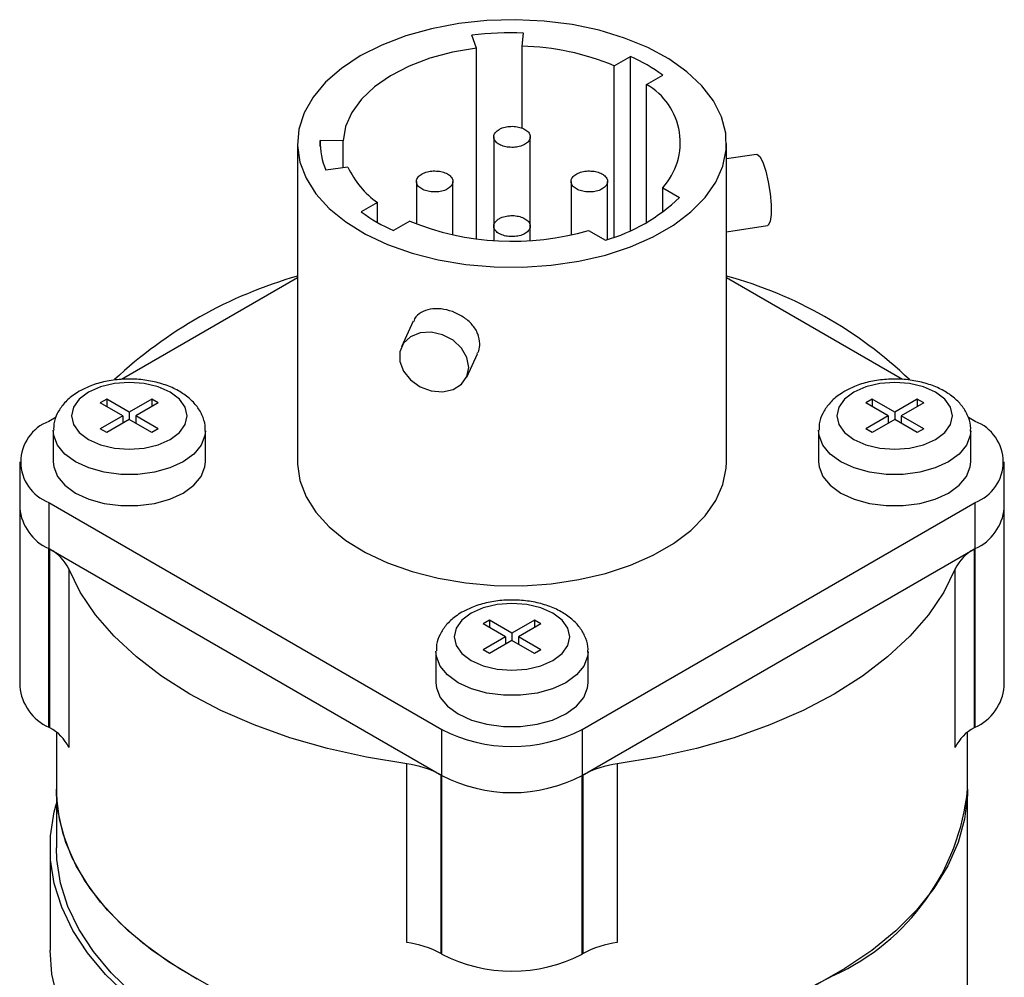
# Model space of a CAD drawing. Header units: inches. Extents: x 3.21 to 12.47, y 1.43 to 9.58.
# Tile 10 of 10: x 11.06 to 11.6, y 9.06 to 9.58. Entities that reach past the tile are written whole.
import ezdxf

# ---------------------------------------------------------------- set-up
doc = ezdxf.new("R2010")
doc.units = ezdxf.units.IN
doc.header["$MEASUREMENT"] = 0

msp = doc.modelspace()

# ---------------------------------------------------------------- linework, layer by layer
at = {"color": 7, "linetype": 'Continuous', "lineweight": 25}
for p, q in [((11.3138992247, 9.5686378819), (11.311282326, 9.5756940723)), ((11.3388275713, 9.5697297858), (11.339570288, 9.576933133)), ((11.3388275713, 9.5246746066), (11.3388275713, 9.5697297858)), ((11.3138992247, 9.4639240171), (11.3138992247, 9.5686378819)), ((11.3894635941, 9.5588990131), (11.3983740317, 9.5640428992)), ((11.3983740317, 9.4685189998), (11.3983740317, 9.5640428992)), ((11.3894635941, 9.4648891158), (11.3894635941, 9.5588990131)), ((11.4071412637, 9.5486939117), (11.4160517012, 9.5538377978)), ((11.4071412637, 9.4729748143), (11.4071412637, 9.5486939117)), ((11.2155666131, 9.5162809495), (11.2155666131, 9.3415412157)), ((11.2406010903, 9.5177407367), (11.2281057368, 9.5179374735)), ((11.2281057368, 9.5146244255), (11.2281057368, 9.5179374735)), ((11.2406010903, 9.5030069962), (11.2406010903, 9.5177407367)), ((11.3233166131, 9.5199562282), (11.3233166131, 9.4709717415)), ((11.3433166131, 9.4709703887), (11.3433166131, 9.5199548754)), ((11.4510666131, 9.3415412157), (11.4510666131, 9.5162809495)), ((11.4675007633, 9.5103578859), (11.4510666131, 9.5078157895)), ((11.2432937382, 9.5033924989), (11.2311612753, 9.5016555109)), ((11.2808902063, 9.4954612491), (11.2808902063, 9.4721117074)), ((11.3008902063, 9.4661163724), (11.3008902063, 9.4954611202)), ((11.36574302, 9.4954612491), (11.36574302, 9.4661163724)), ((11.38574302, 9.4635956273), (11.38574302, 9.4954611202)), ((11.4159997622, 9.4920207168), (11.4252385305, 9.4866872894)), ((11.4159997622, 9.4786860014), (11.4159997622, 9.4920207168)), ((11.2594919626, 9.4838679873), (11.2505815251, 9.4787241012)), ((11.2594919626, 9.4729748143), (11.2594919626, 9.4838679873)), ((11.2771696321, 9.4736628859), (11.2682591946, 9.4685189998)), ((11.3233166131, 9.4709717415), (11.3233166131, 9.4630496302)), ((11.3433166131, 9.4630496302), (11.3433166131, 9.4709703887)), ((11.3753411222, 9.4685489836), (11.3845798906, 9.4632155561)), ((11.4510666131, 9.4678460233), (11.4735389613, 9.471322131)), ((11.2155666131, 9.4425620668), (11.1190732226, 9.3868576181)), ((11.5475254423, 9.38687757), (11.4510666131, 9.4425620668)), ((11.2791580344, 9.4187721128), (11.2726384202, 9.4047258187)), ((11.3084671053, 9.3880958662), (11.3144412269, 9.4009669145)), ((11.1109315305, 9.3760385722), (11.1073959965, 9.3739975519)), ((11.1233058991, 9.3688950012), (11.1109315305, 9.3760385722)), ((11.1109315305, 9.3760385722), (11.1109315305, 9.3719565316)), ((11.1356802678, 9.3760385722), (11.1233058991, 9.3688950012)), ((11.1392158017, 9.3739975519), (11.1356802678, 9.3760385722)), ((11.1356802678, 9.3760385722), (11.1356802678, 9.3719565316)), ((11.5309529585, 9.3760385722), (11.5274174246, 9.3739975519)), ((11.5433273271, 9.3688950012), (11.5309529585, 9.3760385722)), ((11.5309529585, 9.3760385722), (11.5309529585, 9.3719565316)), ((11.5557016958, 9.3760385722), (11.5433273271, 9.3688950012)), ((11.5592372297, 9.3739975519), (11.5557016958, 9.3760385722)), ((11.5557016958, 9.3760385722), (11.5557016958, 9.3719565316)), ((11.1197703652, 9.3668539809), (11.1073959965, 9.3739975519)), ((11.1392158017, 9.3739975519), (11.126841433, 9.3668539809)), ((11.5397917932, 9.3668539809), (11.5274174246, 9.3739975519)), ((11.5592372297, 9.3739975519), (11.5468628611, 9.3668539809)), ((11.0831176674, 9.3661009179), (11.0791117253, 9.3637883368)), ((11.1197703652, 9.3668539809), (11.1073959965, 9.3597104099)), ((11.1233058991, 9.3648129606), (11.1109315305, 9.3576693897)), ((11.1197703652, 9.3668539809), (11.1197703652, 9.3627719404)), ((11.1233058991, 9.3688950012), (11.1233058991, 9.3648129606)), ((11.1356802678, 9.3576693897), (11.1233058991, 9.3648129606)), ((11.1392158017, 9.3597104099), (11.126841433, 9.3668539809)), ((11.126841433, 9.3668539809), (11.126841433, 9.3627719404)), ((11.5397917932, 9.3668539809), (11.5274174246, 9.3597104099)), ((11.5433273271, 9.3648129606), (11.5309529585, 9.3576693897)), ((11.5397917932, 9.3668539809), (11.5397917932, 9.3627719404)), ((11.5433273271, 9.3688950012), (11.5433273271, 9.3648129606)), ((11.5557016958, 9.3576693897), (11.5433273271, 9.3648129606)), ((11.5592372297, 9.3597104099), (11.5468628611, 9.3668539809)), ((11.5468628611, 9.3668539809), (11.5468628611, 9.3627719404)), ((11.587521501, 9.3637883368), (11.5837619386, 9.365958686)), ((11.0815558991, 9.3586885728), (11.0815558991, 9.3415412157)), ((11.1109315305, 9.3576693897), (11.1073959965, 9.3597104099)), ((11.1392158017, 9.3597104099), (11.1356802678, 9.3576693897)), ((11.1650558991, 9.3415412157), (11.1650558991, 9.3586885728)), ((11.5015773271, 9.3586885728), (11.5015773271, 9.3415412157)), ((11.5309529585, 9.3576693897), (11.5274174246, 9.3597104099)), ((11.5592372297, 9.3597104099), (11.5557016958, 9.3576693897)), ((11.5850773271, 9.3415412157), (11.5850773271, 9.3586885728)), ((11.0631490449, 9.3415412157), (11.0631490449, 9.3162284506)), ((11.6034841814, 9.3162284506), (11.6034841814, 9.3415412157)), ((11.0631490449, 9.3162284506), (11.0631490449, 9.2182435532)), ((11.0791117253, 9.3192940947), (11.2947792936, 9.1947918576)), ((11.0791117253, 9.3192940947), (11.0791117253, 9.2939813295)), ((11.3718539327, 9.1947918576), (11.587521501, 9.3192940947)), ((11.587521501, 9.2939813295), (11.587521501, 9.3192940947)), ((11.6034841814, 9.2182435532), (11.6034841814, 9.3162284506)), ((11.079621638, 9.2936869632), (11.0791117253, 9.2939813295)), ((11.0791117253, 9.1959964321), (11.0791117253, 9.2939813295)), ((11.0791117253, 9.2939813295), (11.2947792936, 9.1694790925)), ((11.3718539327, 9.1694790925), (11.587521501, 9.2939813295)), ((11.587521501, 9.2939813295), (11.5870115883, 9.2936869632)), ((11.587521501, 9.1959964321), (11.587521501, 9.2939813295)), ((11.079621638, 9.1957020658), (11.079621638, 9.2936869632)), ((11.5870115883, 9.2936869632), (11.5870115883, 9.1957020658)), ((11.0900867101, 9.2828693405), (11.0900867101, 9.1848844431)), ((11.5765465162, 9.1848844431), (11.5765465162, 9.2828693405)), ((11.3209422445, 9.2548019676), (11.3174067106, 9.2527609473)), ((11.3297810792, 9.2456173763), (11.3174067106, 9.2527609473)), ((11.3333166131, 9.2476583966), (11.3209422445, 9.2548019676)), ((11.3209422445, 9.2548019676), (11.3209422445, 9.250719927)), ((11.3456909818, 9.2548019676), (11.3333166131, 9.2476583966)), ((11.3492265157, 9.2527609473), (11.336852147, 9.2456173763)), ((11.3492265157, 9.2527609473), (11.3456909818, 9.2548019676)), ((11.3456909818, 9.2548019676), (11.3456909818, 9.250719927)), ((11.3297810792, 9.2456173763), (11.3174067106, 9.2384738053)), ((11.3297810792, 9.2456173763), (11.3297810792, 9.2415353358)), ((11.3333166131, 9.2476583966), (11.3333166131, 9.243576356)), ((11.3492265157, 9.2384738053), (11.336852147, 9.2456173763)), ((11.336852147, 9.2456173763), (11.336852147, 9.2415353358)), ((11.3333166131, 9.243576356), (11.3209422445, 9.2364327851)), ((11.3456909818, 9.2364327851), (11.3333166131, 9.243576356)), ((11.2915666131, 9.2374519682), (11.2915666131, 9.2203046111)), ((11.3209422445, 9.2364327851), (11.3174067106, 9.2384738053)), ((11.3492265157, 9.2384738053), (11.3456909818, 9.2364327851)), ((11.3750666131, 9.2203046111), (11.3750666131, 9.2374519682)), ((11.079621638, 9.1957020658), (11.0791117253, 9.1959964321)), ((11.0833166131, 9.1932386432), (11.0833166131, 9.1619858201)), ((11.2947792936, 9.1694790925), (11.2947792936, 9.1947918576)), ((11.3718539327, 9.1947918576), (11.3718539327, 9.1694790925)), ((11.5833166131, 9.1619858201), (11.5833166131, 9.1932386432)), ((11.587521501, 9.1959964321), (11.5870115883, 9.1957020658)), ((11.2755306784, 9.0778299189), (11.2755306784, 9.1758148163)), ((11.3911025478, 9.1758148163), (11.3911025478, 9.0778299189)), ((11.2947792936, 9.1694790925), (11.2942693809, 9.1697734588)), ((11.2942693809, 9.1697734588), (11.2942693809, 9.0717885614)), ((11.3723638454, 9.1697734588), (11.3718539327, 9.1694790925)), ((11.3723638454, 9.0717885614), (11.3723638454, 9.1697734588)), ((11.2947792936, 9.0714941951), (11.2947792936, 9.1694790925)), ((11.3718539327, 9.0714941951), (11.3718539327, 9.1694790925)), ((11.0833166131, 9.1619858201), (11.0833166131, 9.129838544)), ((11.5833166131, 8.2136411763), (11.5833166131, 9.1619858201)), ((11.0798166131, 9.129838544), (11.0798166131, 9.0735808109)), ((11.2947792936, 9.0714941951), (11.2942693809, 9.0717885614)), ((11.3723638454, 9.0717885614), (11.3718539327, 9.0714941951))]:
    msp.add_line(p, q, dxfattribs=at)
at = {"color": 7, "linetype": 'Continuous', "lineweight": 25, "flags": 128}
for points in [[(11.2500547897, 9.5643469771), (11.2396999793, 9.5575115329), (11.23101576, 9.549940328), (11.2241571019, 9.5417684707), (11.2192463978, 9.5331417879), (11.2163712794, 9.5242142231), (11.2155830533, 9.5151450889), (11.2168957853, 9.5060962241), (11.2202860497, 9.497229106), (11.2256933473, 9.4887019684), (11.2330211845, 9.4806669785), (11.2421387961, 9.4732675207), (11.252883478, 9.4666356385), (11.2650634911, 9.4608896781), (11.2784614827, 9.4561321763), (11.2928383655, 9.4524480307), (11.3079375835, 9.4499029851), (11.323489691, 9.4485424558), (11.33921716, 9.4483907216), (11.3548393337, 9.4494504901), (11.370077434, 9.4517028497), (11.3846595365, 9.455107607), (11.3983254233, 9.4596040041), (11.4108312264, 9.4651118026), (11.4219537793, 9.4715327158), (11.4314946, 9.4787521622), (11.4392834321, 9.4866413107), (11.4451812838, 9.4950593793), (11.4490829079, 9.5038561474), (11.4509186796, 9.5128746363), (11.4506558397, 9.5219539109), (11.4482990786, 9.5309319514), (11.4438904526, 9.5396485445), (11.4375086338, 9.5479481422), (11.4292675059, 9.5556826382), (11.4193141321, 9.5627140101), (11.4078261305, 9.5689167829), (11.3950085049, 9.574180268), (11.3810899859, 9.5784105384), (11.36631895, 9.5815321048), (11.3509589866, 9.5834892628), (11.3352841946, 9.5842470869), (11.3195742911, 9.5837920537), (11.3041096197, 9.5821322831), (11.2891661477, 9.579297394), (11.2750105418, 9.5753379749), (11.2618954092, 9.5703246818), (11.2500547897, 9.5643469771)], [(11.3138992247, 9.5686378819), (11.3007316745, 9.5664112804), (11.2882772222, 9.5630876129), (11.2768084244, 9.5587396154), (11.2665762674, 9.5534624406), (11.2578046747, 9.5473715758), (11.2506856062, 9.5406003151), (11.2453748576, 9.5332968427), (11.2419886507, 9.5256209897), (11.2406010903, 9.5177407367)], [(11.4675007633, 9.5103578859), (11.4677240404, 9.5103642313), (11.46926502, 9.5091767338), (11.4709419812, 9.5060021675), (11.4725731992, 9.501184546), (11.4739819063, 9.4952459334), (11.4750154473, 9.4888298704), (11.4755618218, 9.4826316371), (11.4755618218, 9.4773229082), (11.4750154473, 9.4734789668), (11.4739819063, 9.4715163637), (11.4735389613, 9.471322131)], [(11.3096297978, 9.3934599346), (11.3085961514, 9.3988561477), (11.3056072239, 9.403987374), (11.3009869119, 9.4082975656), (11.295235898, 9.4113196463), (11.2889773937, 9.4127261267), (11.282889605, 9.4123645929), (11.2776322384, 9.4102742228), (11.2737750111, 9.4066815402), (11.2717359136, 9.4019758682), (11.2717359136, 9.3966671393), (11.2737750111, 9.3913306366), (11.2776322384, 9.3865446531), (11.282889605, 9.3828278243), (11.2889773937, 9.3805829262), (11.295235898, 9.3800532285), (11.3009869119, 9.3812961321), (11.3056072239, 9.384176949), (11.3085961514, 9.3883834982), (11.3096297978, 9.3934599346)], [(11.1008552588, 9.3798144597), (11.0958095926, 9.3760184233), (11.0926377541, 9.3715978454), (11.0915558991, 9.3668539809), (11.0926377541, 9.3621101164), (11.0958095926, 9.3576895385), (11.1008552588, 9.3538935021), (11.1074308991, 9.350980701), (11.1150883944, 9.3491496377), (11.1233058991, 9.3485250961), (11.1315234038, 9.3491496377), (11.1391808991, 9.350980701), (11.1457565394, 9.3538935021), (11.1508022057, 9.3576895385), (11.1539740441, 9.3621101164), (11.1550558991, 9.3668539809), (11.1539740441, 9.3715978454), (11.1508022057, 9.3760184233), (11.1457565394, 9.3798144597), (11.1391808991, 9.3827272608), (11.1315234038, 9.3845583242), (11.1233058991, 9.3851828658), (11.1150883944, 9.3845583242), (11.1074308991, 9.3827272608), (11.1008552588, 9.3798144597)], [(11.5208766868, 9.3798144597), (11.5158310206, 9.3760184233), (11.5126591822, 9.3715978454), (11.5115773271, 9.3668539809), (11.5126591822, 9.3621101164), (11.5158310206, 9.3576895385), (11.5208766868, 9.3538935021), (11.5274523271, 9.350980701), (11.5351098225, 9.3491496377), (11.5433273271, 9.3485250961), (11.5515448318, 9.3491496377), (11.5592023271, 9.350980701), (11.5657779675, 9.3538935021), (11.5708236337, 9.3576895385), (11.5739954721, 9.3621101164), (11.5750773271, 9.3668539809), (11.5739954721, 9.3715978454), (11.5708236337, 9.3760184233), (11.5657779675, 9.3798144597), (11.5592023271, 9.3827272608), (11.5515448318, 9.3845583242), (11.5433273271, 9.3851828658), (11.5351098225, 9.3845583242), (11.5274523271, 9.3827272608), (11.5208766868, 9.3798144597)], [(11.1650550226, 9.3585323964), (11.1647933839, 9.3559900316), (11.1627130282, 9.3507282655), (11.1586566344, 9.3458656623), (11.1528276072, 9.3416460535), (11.1455182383, 9.3382810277), (11.13709505, 9.3359393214), (11.127980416, 9.3347383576), (11.1186313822, 9.3347383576), (11.1095167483, 9.3359393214), (11.1010935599, 9.3382810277), (11.093784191, 9.3416460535), (11.0879551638, 9.3458656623), (11.0838987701, 9.3507282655), (11.0818184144, 9.3559900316), (11.0815579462, 9.3589272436)], [(11.5850764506, 9.3585323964), (11.5848148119, 9.3559900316), (11.5827344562, 9.3507282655), (11.5786780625, 9.3458656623), (11.5728490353, 9.3416460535), (11.5655396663, 9.3382810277), (11.557116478, 9.3359393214), (11.548001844, 9.3347383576), (11.5386528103, 9.3347383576), (11.5295381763, 9.3359393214), (11.521114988, 9.3382810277), (11.513805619, 9.3416460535), (11.5079765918, 9.3458656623), (11.5039201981, 9.3507282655), (11.5018398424, 9.3559900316), (11.5015793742, 9.3589272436)], [(11.0815558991, 9.3415412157), (11.0818184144, 9.3388426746), (11.0838987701, 9.3335809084), (11.0879551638, 9.3287183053), (11.093784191, 9.3244986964), (11.1010935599, 9.3211336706), (11.1095167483, 9.3187919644), (11.1186313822, 9.3175910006), (11.127980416, 9.3175910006), (11.13709505, 9.3187919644), (11.1455182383, 9.3211336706), (11.1528276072, 9.3244986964), (11.1586566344, 9.3287183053), (11.1627130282, 9.3335809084), (11.1647933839, 9.3388426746), (11.1650558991, 9.3415412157)], [(11.2155666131, 9.3415412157), (11.2155830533, 9.3404053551), (11.2168957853, 9.3313564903), (11.2202860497, 9.3224893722), (11.2256933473, 9.3139622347), (11.2330211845, 9.3059272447), (11.2421387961, 9.2985277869), (11.252883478, 9.2918959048), (11.2650634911, 9.2861499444), (11.2784614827, 9.2813924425), (11.2928383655, 9.277708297), (11.3079375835, 9.2751632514), (11.323489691, 9.2738027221), (11.33921716, 9.2736509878), (11.3548393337, 9.2747107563), (11.370077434, 9.2769631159), (11.3846595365, 9.2803678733), (11.3983254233, 9.2848642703), (11.4108312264, 9.2903720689), (11.4219537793, 9.296792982), (11.4314946, 9.3040124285), (11.4392834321, 9.311901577), (11.4451812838, 9.3203196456), (11.4490829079, 9.3291164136), (11.4509186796, 9.3381349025), (11.4510666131, 9.3415412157)], [(11.5015773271, 9.3415412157), (11.5018398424, 9.3388426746), (11.5039201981, 9.3335809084), (11.5079765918, 9.3287183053), (11.513805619, 9.3244986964), (11.521114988, 9.3211336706), (11.5295381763, 9.3187919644), (11.5386528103, 9.3175910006), (11.548001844, 9.3175910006), (11.557116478, 9.3187919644), (11.5655396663, 9.3211336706), (11.5728490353, 9.3244986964), (11.5786780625, 9.3287183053), (11.5827344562, 9.3335809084), (11.5848148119, 9.3388426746), (11.5850773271, 9.3415412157)], [(11.2755306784, 9.1758148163), (11.2534237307, 9.1794744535), (11.2319928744, 9.1842913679), (11.2114194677, 9.1902247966), (11.1918776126, 9.197224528), (11.1735326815, 9.2052313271), (11.1565399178, 9.2141774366), (11.1410431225, 9.2239871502), (11.1271734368, 9.2345774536), (11.1150482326, 9.2458587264), (11.104770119, 9.2577355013), (11.0964260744, 9.2701072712), (11.0900867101, 9.2828693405)], [(11.5765465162, 9.2828693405), (11.5702071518, 9.2701072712), (11.5618631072, 9.2577355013), (11.5515849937, 9.2458587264), (11.5394597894, 9.2345774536), (11.5255901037, 9.2239871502), (11.5100933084, 9.2141774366), (11.4931005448, 9.2052313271), (11.4747556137, 9.197224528), (11.4552137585, 9.1902247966), (11.4346403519, 9.1842913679), (11.4132094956, 9.1794744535), (11.3911025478, 9.1758148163)], [(11.3108659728, 9.2585778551), (11.3058203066, 9.2547818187), (11.3026484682, 9.2503612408), (11.3015666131, 9.2456173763), (11.3026484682, 9.2408735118), (11.3058203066, 9.2364529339), (11.3108659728, 9.2326568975), (11.3174416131, 9.2297440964), (11.3250991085, 9.2279130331), (11.3333166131, 9.2272884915), (11.3415341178, 9.2279130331), (11.3491916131, 9.2297440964), (11.3557672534, 9.2326568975), (11.3608129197, 9.2364529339), (11.3639847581, 9.2408735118), (11.3650666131, 9.2456173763), (11.3639847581, 9.2503612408), (11.3608129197, 9.2547818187), (11.3557672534, 9.2585778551), (11.3491916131, 9.2614906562), (11.3415341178, 9.2633217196), (11.3333166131, 9.2639462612), (11.3250991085, 9.2633217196), (11.3174416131, 9.2614906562), (11.3108659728, 9.2585778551)], [(11.3750657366, 9.2372957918), (11.3748040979, 9.234753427), (11.3727237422, 9.2294916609), (11.3686673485, 9.2246290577), (11.3628383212, 9.2204094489), (11.3555289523, 9.2170444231), (11.347105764, 9.2147027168), (11.33799113, 9.213501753), (11.3286420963, 9.213501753), (11.3195274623, 9.2147027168), (11.3111042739, 9.2170444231), (11.303794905, 9.2204094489), (11.2979658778, 9.2246290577), (11.2939094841, 9.2294916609), (11.2918291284, 9.234753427), (11.2915686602, 9.237690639)], [(11.2915666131, 9.2203046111), (11.2918291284, 9.21760607), (11.2939094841, 9.2123443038), (11.2979658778, 9.2074817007), (11.303794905, 9.2032620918), (11.3111042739, 9.199897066), (11.3195274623, 9.1975553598), (11.3286420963, 9.196354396), (11.33799113, 9.196354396), (11.347105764, 9.1975553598), (11.3555289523, 9.199897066), (11.3628383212, 9.2032620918), (11.3686673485, 9.2074817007), (11.3727237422, 9.2123443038), (11.3748040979, 9.21760607), (11.3750666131, 9.2203046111)], [(11.1606097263, 9.0576382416), (11.1448883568, 9.067136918), (11.1307283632, 9.0774215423), (11.1182470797, 9.0884068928), (11.1075479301, 9.1000019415), (11.0987195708, 9.1121106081), (11.0918351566, 9.1246325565), (11.0869517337, 9.1374640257), (11.0841097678, 9.1504986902), (11.0833166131, 9.1619858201)], [(11.3333166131, 9.017663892), (11.3105828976, 9.0182618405), (11.2880375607, 9.0200507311), (11.2658674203, 9.0230157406), (11.2442561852, 9.0271322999), (11.2233829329, 9.032366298), (11.2034206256, 9.0386743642), (11.1845346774, 9.0460042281), (11.1668815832, 9.0542951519), (11.1506076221, 9.0634784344), (11.1358476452, 9.0734779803), (11.1227239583, 9.0842109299), (11.1113453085, 9.0955883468), (11.1018059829, 9.107515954), (11.0941850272, 9.1198949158), (11.0885455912, 9.132622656), (11.084934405, 9.1455937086), (11.0833813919, 9.1587005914), (11.0833166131, 9.1619858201)], [(11.5833166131, 9.1619858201), (11.5832518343, 9.1587005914), (11.5816988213, 9.1455937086), (11.5780876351, 9.132622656), (11.572448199, 9.1198949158), (11.5648272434, 9.107515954), (11.5552879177, 9.0955883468), (11.543909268, 9.0842109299), (11.5307855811, 9.0734779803), (11.5160256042, 9.0634784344), (11.4997516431, 9.0542951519), (11.4820985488, 9.0460042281), (11.4632126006, 9.0386743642), (11.4432502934, 9.032366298), (11.422377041, 9.0271322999), (11.4007658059, 9.0230157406), (11.3785956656, 9.0200507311), (11.3560503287, 9.0182618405), (11.3333166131, 9.017663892)], [(11.1220422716, 9.0489659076), (11.1102967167, 9.0602654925), (11.100359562, 9.072129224), (11.0923113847, 9.0844609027), (11.0862174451, 9.0971605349), (11.0821271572, 9.110125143), (11.0800736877, 9.1232496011), (11.0800736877, 9.1364274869), (11.0821271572, 9.149551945), (11.0833166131, 9.1540725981)], [(11.1249592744, 9.0500824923), (11.1133758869, 9.0612260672), (11.1035759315, 9.0729259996), (11.0956388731, 9.0850874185), (11.0896290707, 9.0976117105), (11.0855952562, 9.1103973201), (11.0835701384, 9.1233405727), (11.0833166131, 9.129838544)], [(11.3232967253, 8.9273527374), (11.3005522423, 8.9284658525), (11.2780734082, 8.9307555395), (11.2560424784, 8.9342032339), (11.2346380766, 8.9387809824), (11.2140337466, 8.9444516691), (11.1943965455, 8.9511693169), (11.175885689, 8.9588794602), (11.1586512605, 8.967519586), (11.1428329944, 8.9770196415), (11.128559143, 8.9873026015), (11.1159454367, 8.9982850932), (11.1050941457, 9.0098780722), (11.0960932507, 9.0219875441), (11.0890157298, 9.034515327), (11.0839189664, 9.0473598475), (11.0808442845, 9.0604169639), (11.0798166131, 9.0735808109)], [(11.5100933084, 9.0599348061), (11.4932857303, 9.0510776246)]]:
    msp.add_lwpolyline(points, dxfattribs=at)
at = {"color": 7, "linetype": 'Continuous', "lineweight": 25}
for centre, radius, start, end in [((11.3333064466, 9.3964087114), 0.1806330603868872, 88.0127467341, 97.0033517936), ((11.3355040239, 9.430409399), 0.1393600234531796, 67.2198942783, 88.6334438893), ((11.3579513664, 9.4736076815), 0.0990581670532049, 54.0890286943, 65.9163478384), ((11.3889142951, 9.5168159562), 0.0367209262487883, 317.5276301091, 60.24022491), ((11.2647300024, 9.5163828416), 0.0366572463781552, 177.5693600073, 203.688106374), ((11.2885857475, 9.5244867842), 0.0499633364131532, 204.9732631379, 234.3873352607), ((11.3571833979, 9.5576239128), 0.0983031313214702, 286.1822738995, 313.8123495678), ((11.3086818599, 9.5589542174), 0.0990581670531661, 234.0890286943, 245.9163478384), ((11.333625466, 9.6125893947), 0.1499594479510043, 247.8845553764, 286.1515863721), ((11.2832145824, 9.2068788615), 0.2461393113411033, 105.9522472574, 133.0443841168), ((11.3887229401, 9.2162587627), 0.235676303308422, 46.3355299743, 74.6609172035), ((11.0875552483, 9.3415412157), 0.0237955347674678, 110.7834207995, 249.2165792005), ((11.579077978, 9.3415412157), 0.0237955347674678, 290.7834207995, 69.2165792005), ((11.0904239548, 9.3189483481), 0.027410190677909, 185.6947992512, 245.6253417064), ((11.5762092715, 9.3189483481), 0.0274101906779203, 294.3746582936, 354.3052007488), ((11.0687800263, 9.272727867), 0.0235971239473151, 25.4533347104, 62.6486149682), ((11.5978532, 9.272727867), 0.0235971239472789, 117.3513850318, 154.5466652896), ((11.0904239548, 9.2209634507), 0.0274101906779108, 185.6947992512, 245.6253417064), ((11.5762092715, 9.2209634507), 0.0274101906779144, 294.3746582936, 354.3052007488), ((11.0687800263, 9.1747429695), 0.0235971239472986, 25.4533347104, 62.6486149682), ((11.3333166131, 9.2691686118), 0.0837676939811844, 242.6096722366, 297.3903277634), ((11.5978532, 9.1747429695), 0.0235971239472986, 117.3513850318, 154.5466652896), ((11.2692523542, 9.1242591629), 0.0519365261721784, 61.2045138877, 83.0568441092), ((11.397380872, 9.1242591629), 0.0519365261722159, 96.9431558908, 118.7954861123), ((11.3333166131, 9.2438558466), 0.0837676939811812, 242.6096722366, 297.3903277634), ((11.4580381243, 9.1745802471), 0.125909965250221, 294.4205984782, 354.2592605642), ((11.2692523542, 9.0262742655), 0.0519365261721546, 61.2045138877, 83.0568441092), ((11.397380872, 9.0262742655), 0.0519365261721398, 96.9431558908, 118.7954861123), ((11.3333166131, 9.1458709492), 0.0837676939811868, 242.6096722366, 297.3903277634)]:
    msp.add_arc(centre, radius, start, end, dxfattribs=at)
for points, knots in [([(11.32624554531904, 9.524036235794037), (11.32555406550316, 9.523552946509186), (11.32414298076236, 9.522566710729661), (11.32321277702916, 9.520680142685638), (11.32335375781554, 9.518710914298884), (11.32463284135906, 9.516873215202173), (11.32688691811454, 9.51539001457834), (11.32986696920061, 9.514416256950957), (11.33323566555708, 9.514073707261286), (11.33661356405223, 9.514385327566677), (11.33961974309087, 9.515330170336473), (11.34191530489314, 9.516794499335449), (11.34324143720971, 9.518616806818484), (11.34344861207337, 9.520591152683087), (11.34251356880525, 9.522486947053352), (11.34054139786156, 9.52410489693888), (11.3377556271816, 9.52524743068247), (11.33446588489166, 9.525804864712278), (11.33105972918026, 9.525687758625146), (11.32821597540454, 9.525030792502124), (11.32680808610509, 9.524320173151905), (11.32624554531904, 9.524036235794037)], [0, 0, 0, 0, 0.0515893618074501, 0.1052770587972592, 0.1589644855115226, 0.2126506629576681, 0.2663373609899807, 0.3200250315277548, 0.3737124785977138, 0.4274000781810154, 0.4810877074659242, 0.5347752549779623, 0.5884630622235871, 0.6421504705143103, 0.6958376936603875, 0.7495253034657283, 0.8032130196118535, 0.8569007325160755, 0.9105881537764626, 0.9642743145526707, 1, 1, 1, 1]), ([(11.29796127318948, 9.491379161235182), (11.29865273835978, 9.49186205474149), (11.30006380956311, 9.492847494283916), (11.30099403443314, 9.494738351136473), (11.30085307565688, 9.496706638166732), (11.29957397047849, 9.498538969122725), (11.29731983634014, 9.50002834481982), (11.29433974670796, 9.5009968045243), (11.29097104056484, 9.501344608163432), (11.28759314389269, 9.501028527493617), (11.28458698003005, 9.500083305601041), (11.28229144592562, 9.498620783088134), (11.28096534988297, 9.496797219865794), (11.28075822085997, 9.494827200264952), (11.28169332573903, 9.492924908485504), (11.28366555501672, 9.49131265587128), (11.28645135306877, 9.490166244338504), (11.28974110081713, 9.489613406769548), (11.29314727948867, 9.489729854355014), (11.29599096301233, 9.490382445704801), (11.29739880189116, 9.491094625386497), (11.29796127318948, 9.491379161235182)], [0, 0, 0, 0, 0.0515881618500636, 0.1052758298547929, 0.1589635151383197, 0.212651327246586, 0.2663390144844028, 0.3200267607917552, 0.3737143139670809, 0.4274018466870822, 0.4810896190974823, 0.5347773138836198, 0.5884651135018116, 0.6421528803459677, 0.6958406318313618, 0.7495284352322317, 0.8032158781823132, 0.8569032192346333, 0.910590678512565, 0.9642784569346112, 1, 1, 1, 1]), ([(11.38281408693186, 9.491379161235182), (11.38350555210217, 9.49186205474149), (11.3849166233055, 9.49284749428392), (11.38584684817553, 9.494738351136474), (11.38570588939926, 9.496706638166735), (11.38442678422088, 9.498538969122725), (11.38217265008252, 9.500028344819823), (11.37919256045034, 9.5009968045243), (11.37582385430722, 9.501344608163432), (11.37244595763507, 9.501028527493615), (11.36943979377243, 9.50008330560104), (11.36714425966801, 9.498620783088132), (11.36581816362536, 9.496797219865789), (11.36561103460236, 9.494827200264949), (11.36654613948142, 9.492924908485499), (11.36851836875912, 9.491312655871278), (11.37130416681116, 9.4901662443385), (11.37459391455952, 9.489613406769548), (11.37800009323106, 9.489729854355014), (11.38084377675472, 9.490382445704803), (11.38225161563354, 9.491094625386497), (11.38281408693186, 9.491379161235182)], [0, 0, 0, 0, 0.0515881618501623, 0.1052758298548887, 0.1589635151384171, 0.212651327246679, 0.2663390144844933, 0.3200267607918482, 0.3737143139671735, 0.427401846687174, 0.4810896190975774, 0.5347773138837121, 0.588465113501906, 0.6421528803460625, 0.6958406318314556, 0.7495284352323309, 0.8032158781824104, 0.8569032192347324, 0.910590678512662, 0.9642784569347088, 0.9999999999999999, 0.9999999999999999, 0.9999999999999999, 0.9999999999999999]), ([(11.32624554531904, 9.475051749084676), (11.32555406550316, 9.474568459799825), (11.32414298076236, 9.473582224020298), (11.32321277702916, 9.471695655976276), (11.32335375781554, 9.46972642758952), (11.32463284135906, 9.467888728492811), (11.32688691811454, 9.466405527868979), (11.32986696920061, 9.465431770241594), (11.33323566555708, 9.465089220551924), (11.33661356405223, 9.465400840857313), (11.33961974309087, 9.466345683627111), (11.34191530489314, 9.467810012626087), (11.34324143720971, 9.469632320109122), (11.34344861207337, 9.471606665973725), (11.34251356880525, 9.47350246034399), (11.34054139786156, 9.475120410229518), (11.3377556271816, 9.476262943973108), (11.33446588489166, 9.476820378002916), (11.33105972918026, 9.476703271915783), (11.32821597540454, 9.476046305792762), (11.32680808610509, 9.475335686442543), (11.32624554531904, 9.475051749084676)], [0, 0, 0, 0, 0.0515893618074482, 0.1052770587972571, 0.158964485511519, 0.2126506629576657, 0.2663373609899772, 0.3200250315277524, 0.3737124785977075, 0.4274000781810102, 0.4810877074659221, 0.5347752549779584, 0.5884630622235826, 0.642150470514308, 0.6958376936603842, 0.749525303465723, 0.8032130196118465, 0.8569007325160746, 0.9105881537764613, 0.9642743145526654, 1, 1, 1, 1]), ([(11.31564118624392, 9.406411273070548), (11.31542483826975, 9.408237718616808), (11.31499217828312, 9.411890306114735), (11.31163732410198, 9.417028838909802), (11.30673748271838, 9.421282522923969), (11.3006918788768, 9.42428611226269), (11.29431652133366, 9.425764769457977), (11.28825691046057, 9.425627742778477), (11.28328455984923, 9.423733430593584), (11.28018549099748, 9.421283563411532), (11.27953064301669, 9.419169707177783), (11.27937990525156, 9.418683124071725)], [0, 0, 0, 0, 0.1202175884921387, 0.2404151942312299, 0.3610945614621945, 0.4816755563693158, 0.6011466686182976, 0.7203229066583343, 0.8410350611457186, 0.9634082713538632, 1, 1, 1, 1]), ([(11.31422398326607, 9.401080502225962), (11.31453608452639, 9.401576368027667), (11.31554406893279, 9.403177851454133), (11.31560152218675, 9.405090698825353), (11.31564118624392, 9.406411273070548)], [0, 0, 0, 0, 0.3096290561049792, 1, 1, 1, 1]), ([(11.16487391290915, 9.358453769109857), (11.16493512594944, 9.358956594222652), (11.16524270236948, 9.361483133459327), (11.16393741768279, 9.366003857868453), (11.16114871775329, 9.371462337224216), (11.15679807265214, 9.376260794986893), (11.15110917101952, 9.380370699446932), (11.14410640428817, 9.383658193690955), (11.13609053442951, 9.385935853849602), (11.12748418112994, 9.38707928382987), (11.11869035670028, 9.38705448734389), (11.11008495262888, 9.38583186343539), (11.10229514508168, 9.383619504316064), (11.09789979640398, 9.381360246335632), (11.09585566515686, 9.380309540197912)], [0, 0, 0, 0, 0.0202392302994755, 0.1016958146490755, 0.1818639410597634, 0.2646386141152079, 0.3525491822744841, 0.4451199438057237, 0.5394922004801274, 0.6336293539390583, 0.7275742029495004, 0.8219111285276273, 0.91717675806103, 1, 1, 1, 1]), ([(11.58489534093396, 9.358453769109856), (11.58495655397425, 9.35895659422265), (11.58526413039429, 9.361483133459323), (11.5839588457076, 9.366003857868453), (11.5811701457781, 9.371462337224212), (11.57681950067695, 9.37626079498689), (11.57113059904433, 9.380370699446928), (11.56412783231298, 9.383658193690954), (11.55611196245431, 9.385935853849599), (11.54750560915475, 9.387079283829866), (11.53871178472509, 9.387054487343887), (11.53010638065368, 9.385831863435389), (11.52231657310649, 9.383619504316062), (11.51792122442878, 9.38136024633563), (11.51587709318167, 9.380309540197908)], [0, 0, 0, 0, 0.0202392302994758, 0.1016958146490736, 0.1818639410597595, 0.2646386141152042, 0.3525491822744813, 0.4451199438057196, 0.5394922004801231, 0.6336293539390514, 0.7275742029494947, 0.821911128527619, 0.9171767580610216, 1, 1, 1, 1]), ([(11.09585566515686, 9.380309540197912), (11.09463332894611, 9.379548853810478), (11.09140031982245, 9.377536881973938), (11.08712584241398, 9.373570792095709), (11.08365544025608, 9.368335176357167), (11.08174167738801, 9.363364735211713), (11.08178459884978, 9.360215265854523), (11.08180063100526, 9.359038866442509)], [0, 0, 0, 0, 0.1526305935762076, 0.4036991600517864, 0.6398941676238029, 0.865492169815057, 1, 1, 1, 1]), ([(11.51587709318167, 9.380309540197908), (11.51465475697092, 9.379548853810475), (11.51142174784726, 9.377536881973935), (11.50714727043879, 9.373570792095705), (11.50367686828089, 9.368335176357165), (11.50176310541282, 9.36336473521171), (11.50180602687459, 9.36021526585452), (11.50182205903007, 9.359038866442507)], [0, 0, 0, 0, 0.1526305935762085, 0.403699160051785, 0.6398941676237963, 0.8654921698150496, 1, 1, 1, 1]), ([(11.37488462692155, 9.237217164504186), (11.37494583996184, 9.23771998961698), (11.37525341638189, 9.240246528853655), (11.37394813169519, 9.244767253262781), (11.37115943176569, 9.25022573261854), (11.36680878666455, 9.25502419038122), (11.36111988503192, 9.259134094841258), (11.35411711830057, 9.262421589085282), (11.34610124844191, 9.264699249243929), (11.33749489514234, 9.265842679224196), (11.32870107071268, 9.265817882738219), (11.32009566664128, 9.264595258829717), (11.31230585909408, 9.262382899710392), (11.30791051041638, 9.26012364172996), (11.30586637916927, 9.259072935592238)], [0, 0, 0, 0, 0.0202392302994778, 0.1016958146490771, 0.181863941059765, 0.2646386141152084, 0.352549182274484, 0.4451199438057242, 0.5394922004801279, 0.6336293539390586, 0.7275742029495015, 0.8219111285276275, 0.9171767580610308, 1, 1, 1, 1]), ([(11.30586637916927, 9.259072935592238), (11.30464404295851, 9.258312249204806), (11.30141103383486, 9.256300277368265), (11.29713655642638, 9.252334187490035), (11.29366615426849, 9.247098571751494), (11.29175239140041, 9.24212813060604), (11.29179531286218, 9.238978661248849), (11.29181134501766, 9.237802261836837)], [0, 0, 0, 0, 0.1526305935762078, 0.4036991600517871, 0.6398941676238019, 0.8654921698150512, 1, 1, 1, 1])]:
    msp.add_open_spline(points, degree=3, knots=knots, dxfattribs=at)

doc.saveas('drawing.dxf')
